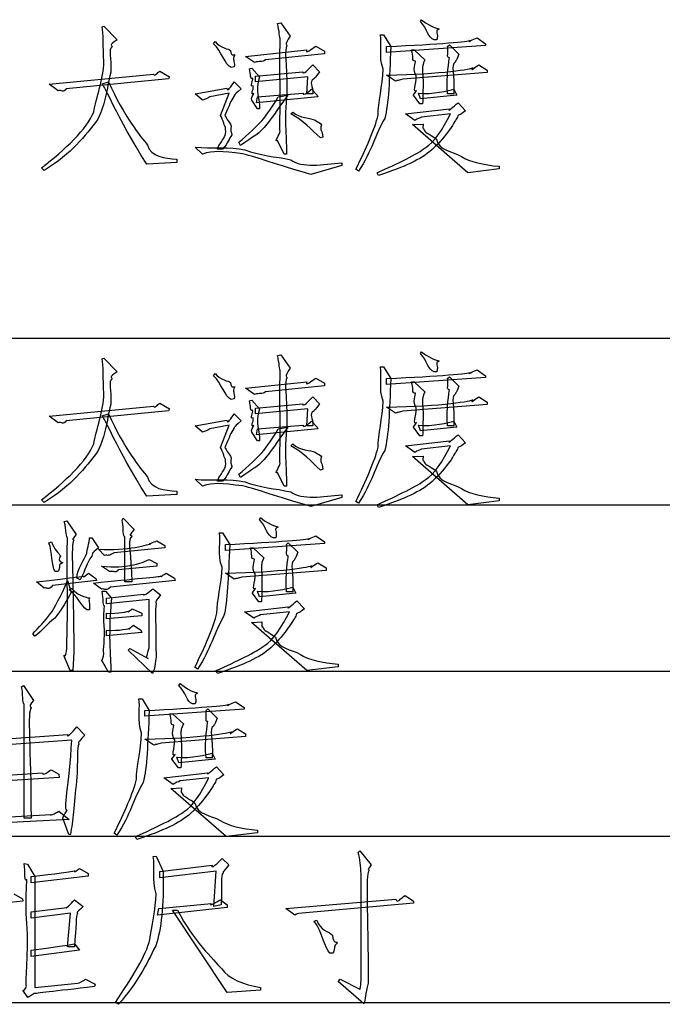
# Model space of a CAD drawing. Header units: millimetres. Extents: x 3 to 297, y 2 to 209.
# Tile 82 of 92: x 239 to 252, y 158 to 177. Entities that reach past the tile are written whole.
import ezdxf

# ---------------------------------------------------------------- set-up
doc = ezdxf.new("R2010")
doc.units = ezdxf.units.MM
doc.layers.get('0').update_dxf_attribs({"linetype": 'CONTINUOUS'})

msp = doc.modelspace()

# ---------------------------------------------------------------- linework, layer by layer
at = {"color": 0}
for p, q in [((240.574, 177.131), (240.612, 177.143)), ((240.612, 177.143), (240.871, 176.873)), ((244.035, 177.192), (244.096, 177.209)), ((244.096, 177.209), (244.283, 176.944)), ((246.852, 177.231), (246.874, 177.269)), ((246.058, 176.972), (246.125, 176.972)), ((246.125, 176.972), (246.268, 176.74)), ((242.773, 176.795), (242.806, 176.839)), ((244.791, 176.746), (244.961, 176.646)), ((248.136, 176.762), (246.18, 176.625)), ((246.18, 176.625), (246.18, 176.74)), ((247.172, 176.873), (247.122, 176.873)), ((247.172, 176.873), (247.172, 176.873)), ((247.387, 176.74), (247.42, 176.773)), ((247.42, 176.773), (247.607, 176.591)), ((247.966, 176.911), (248.136, 176.795)), ((248.136, 176.795), (248.136, 176.762)), ((243.109, 176.663), (243.109, 176.663)), ((243.401, 176.547), (244.614, 176.674)), ((243.578, 176.426), (243.401, 176.547)), ((244.961, 176.597), (243.798, 176.476)), ((244.961, 176.646), (244.961, 176.597)), ((246.676, 176.674), (246.725, 176.674)), ((246.725, 176.674), (246.94, 176.476)), ((244.73, 176.377), (244.862, 176.244)), ((244.73, 176.377), (244.73, 176.377)), ((248.004, 176.377), (248.164, 176.277)), ((239.532, 175.996), (241.588, 176.195)), ((241.715, 176.255), (241.902, 176.145)), ((243.181, 176.343), (243.12, 176.327)), ((243.479, 176.299), (243.528, 176.316)), ((243.528, 176.316), (243.677, 176.145)), ((243.6, 176.156), (244.531, 176.244)), ((243.6, 176.046), (243.6, 176.156)), ((246.356, 176.057), (246.18, 176.178)), ((248.164, 176.228), (246.505, 176.095)), ((248.164, 176.277), (248.164, 176.228)), ((239.708, 175.869), (239.532, 175.996)), ((241.886, 176.106), (239.868, 175.908)), ((240.574, 176.007), (240.701, 176.046)), ((241.902, 176.145), (241.886, 176.106)), ((243.181, 176.046), (243.319, 175.908)), ((244.631, 176.145), (243.6, 176.046)), ((244.609, 175.809), (244.631, 176.145)), ((246.902, 176.073), (246.902, 176.073)), ((242.409, 175.809), (243.032, 175.919)), ((242.553, 175.682), (242.409, 175.809)), ((243.082, 175.82), (242.702, 175.748)), ((242.906, 175.384), (243.082, 175.82)), ((243.639, 175.748), (244.531, 175.82)), ((244.046, 175.748), (244.234, 175.781)), ((244.73, 175.809), (244.609, 175.809)), ((244.703, 175.897), (244.813, 175.781)), ((244.813, 175.781), (244.829, 175.748)), ((246.841, 175.61), (246.714, 175.781)), ((246.852, 175.709), (246.814, 175.82)), ((247.569, 175.781), (246.852, 175.709)), ((247.508, 175.809), (247.387, 175.809)), ((247.508, 175.897), (247.569, 175.781)), ((243.639, 175.511), (243.528, 175.682)), ((243.616, 175.632), (243.639, 175.748)), ((244.829, 175.748), (243.616, 175.632)), ((244.046, 175.748), (244.046, 175.748)), ((246.891, 175.61), (246.841, 175.61)), ((247.591, 175.632), (247.74, 175.472)), ((243.677, 175.511), (243.639, 175.511)), ((243.677, 175.511), (243.677, 175.511)), ((244.294, 175.412), (244.333, 175.45)), ((246.014, 175.39), (246.014, 175.39)), ((246.555, 175.412), (247.42, 175.511)), ((246.742, 175.285), (246.555, 175.412)), ((247.442, 175.412), (246.874, 175.351)), ((246.692, 175.202), (246.902, 175.213)), ((247.784, 174.254), (246.692, 175.202)), ((243.005, 175.158), (243.005, 175.158)), ((243.302, 174.789), (243.269, 174.855)), ((244.162, 174.618), (244.035, 174.888)), ((244.928, 174.954), (244.879, 174.938)), ((242.553, 174.618), (242.409, 174.756)), ((242.95, 174.717), (242.85, 174.717)), ((244.212, 174.618), (244.162, 174.618)), ((246.962, 174.756), (246.962, 174.756)), ((242.051, 174.453), (241.456, 174.42)), ((242.051, 174.519), (242.051, 174.453)), ((242.051, 174.519), (242.051, 174.519)), ((245.298, 174.447), (245.298, 174.397)), ((245.298, 174.447), (245.298, 174.447)), ((239.433, 174.298), (239.378, 174.348)), ((239.433, 174.298), (239.433, 174.298)), ((245.298, 174.397), (244.691, 174.221)), ((245.629, 174.282), (245.579, 174.321)), ((246.025, 174.199), (245.998, 174.254)), ((248.401, 174.331), (247.784, 174.254)), ((248.401, 174.381), (248.401, 174.331)), ((225.742, 170.991), (252.448, 170.991)), ((246.852, 170.689), (246.874, 170.728)), ((240.574, 170.59), (240.612, 170.601)), ((240.612, 170.601), (240.871, 170.331)), ((244.035, 170.651), (244.096, 170.667)), ((244.096, 170.667), (244.283, 170.403)), ((246.058, 170.43), (246.125, 170.43)), ((246.125, 170.43), (246.268, 170.199)), ((247.966, 170.37), (248.136, 170.254)), ((242.773, 170.254), (242.806, 170.298)), ((244.791, 170.204), (244.961, 170.105)), ((248.136, 170.221), (246.18, 170.083)), ((246.18, 170.083), (246.18, 170.199)), ((247.172, 170.331), (247.122, 170.331)), ((247.172, 170.331), (247.172, 170.331)), ((247.387, 170.199), (247.42, 170.232)), ((247.42, 170.232), (247.607, 170.05)), ((248.136, 170.254), (248.136, 170.221)), ((243.109, 170.121), (243.109, 170.121)), ((243.401, 170.006), (244.614, 170.133)), ((243.578, 169.885), (243.401, 170.006)), ((244.961, 170.055), (243.798, 169.934)), ((244.961, 170.105), (244.961, 170.055)), ((246.676, 170.133), (246.725, 170.133)), ((246.725, 170.133), (246.94, 169.934)), ((243.181, 169.802), (243.12, 169.785)), ((243.479, 169.758), (243.528, 169.774)), ((243.528, 169.774), (243.677, 169.604)), ((244.73, 169.835), (244.862, 169.703)), ((244.73, 169.835), (244.73, 169.835)), ((248.004, 169.835), (248.164, 169.736)), ((239.532, 169.455), (241.588, 169.653)), ((241.886, 169.565), (239.868, 169.366)), ((241.715, 169.714), (241.902, 169.604)), ((241.902, 169.604), (241.886, 169.565)), ((243.6, 169.614), (244.531, 169.703)), ((243.6, 169.504), (243.6, 169.614)), ((244.631, 169.604), (243.6, 169.504)), ((244.609, 169.267), (244.631, 169.604)), ((246.356, 169.515), (246.18, 169.636)), ((248.164, 169.686), (246.505, 169.554)), ((248.164, 169.736), (248.164, 169.686)), ((239.708, 169.328), (239.532, 169.455)), ((240.574, 169.466), (240.701, 169.504)), ((242.409, 169.267), (243.032, 169.377)), ((243.181, 169.504), (243.319, 169.366)), ((246.902, 169.532), (246.902, 169.532)), ((242.553, 169.14), (242.409, 169.267)), ((243.082, 169.278), (242.702, 169.207)), ((242.906, 168.843), (243.082, 169.278)), ((243.616, 169.091), (243.639, 169.207)), ((244.829, 169.207), (243.616, 169.091)), ((243.639, 169.207), (244.531, 169.278)), ((244.046, 169.207), (244.234, 169.239)), ((244.046, 169.207), (244.046, 169.207)), ((244.73, 169.267), (244.609, 169.267)), ((244.703, 169.356), (244.813, 169.239)), ((244.813, 169.239), (244.829, 169.207)), ((246.841, 169.069), (246.714, 169.239)), ((246.852, 169.168), (246.814, 169.278)), ((247.569, 169.239), (246.852, 169.168)), ((247.508, 169.267), (247.387, 169.267)), ((247.508, 169.356), (247.569, 169.239)), ((243.639, 168.97), (243.528, 169.14)), ((246.891, 169.069), (246.841, 169.069)), ((247.591, 169.091), (247.74, 168.931)), ((243.677, 168.97), (243.639, 168.97)), ((243.677, 168.97), (243.677, 168.97)), ((244.294, 168.87), (244.333, 168.909)), ((246.014, 168.848), (246.014, 168.848)), ((246.555, 168.87), (247.42, 168.97)), ((246.742, 168.743), (246.555, 168.87)), ((247.442, 168.87), (246.874, 168.81)), ((243.005, 168.617), (243.005, 168.617)), ((246.692, 168.661), (246.902, 168.672)), ((247.784, 167.713), (246.692, 168.661)), ((244.928, 168.413), (244.879, 168.396)), ((242.553, 168.077), (242.409, 168.214)), ((243.302, 168.247), (243.269, 168.313)), ((244.162, 168.077), (244.035, 168.347)), ((246.962, 168.214), (246.962, 168.214)), ((242.95, 168.176), (242.85, 168.176)), ((244.212, 168.077), (244.162, 168.077)), ((242.051, 167.911), (241.456, 167.878)), ((242.051, 167.977), (242.051, 167.911)), ((242.051, 167.977), (242.051, 167.977)), ((245.298, 167.856), (244.691, 167.68)), ((245.298, 167.906), (245.298, 167.856)), ((245.298, 167.906), (245.298, 167.906)), ((248.401, 167.84), (248.401, 167.79)), ((225.742, 167.71), (252.448, 167.71)), ((239.433, 167.757), (239.378, 167.807)), ((239.433, 167.757), (239.433, 167.757)), ((245.629, 167.74), (245.579, 167.779)), ((246.025, 167.658), (245.998, 167.713)), ((248.401, 167.79), (247.784, 167.713)), ((240.97, 167.408), (240.993, 167.447)), ((240.993, 167.447), (241.208, 167.221)), ((243.677, 167.419), (243.699, 167.458)), ((239.83, 167.381), (239.879, 167.397)), ((239.879, 167.397), (240.067, 167.127)), ((240.326, 167.061), (240.375, 167.061)), ((240.375, 167.061), (240.502, 166.862)), ((241.02, 166.195), (241.02, 167.077)), ((242.883, 167.16), (242.95, 167.16)), ((242.95, 167.16), (243.093, 166.929)), ((243.997, 167.061), (243.947, 167.061)), ((243.997, 167.061), (243.997, 167.061)), ((244.791, 167.1), (244.961, 166.984)), ((239.527, 166.962), (239.576, 166.984)), ((241.814, 166.862), (240.811, 166.763)), ((241.654, 167), (241.814, 166.912)), ((241.814, 166.912), (241.814, 166.862)), ((244.961, 166.951), (243.005, 166.813)), ((243.005, 166.813), (243.005, 166.929)), ((243.501, 166.862), (243.55, 166.862)), ((243.55, 166.862), (243.765, 166.664)), ((244.212, 166.929), (244.245, 166.962)), ((244.245, 166.962), (244.432, 166.78)), ((244.961, 166.984), (244.961, 166.951)), ((240.623, 166.714), (240.502, 166.835)), ((240.722, 166.394), (240.563, 166.504)), ((241.654, 166.504), (240.894, 166.432)), ((241.505, 166.636), (241.654, 166.554)), ((241.654, 166.554), (241.654, 166.504)), ((244.829, 166.565), (244.989, 166.466)), ((244.989, 166.466), (244.989, 166.416)), ((239.708, 166.394), (239.648, 166.394)), ((240.144, 166.234), (240.078, 166.267)), ((240.304, 166.366), (240.453, 166.256)), ((241.836, 166.366), (242.001, 166.267)), ((242.001, 166.267), (242.013, 166.218)), ((243.181, 166.245), (243.005, 166.366)), ((244.989, 166.416), (243.33, 166.284)), ((243.727, 166.262), (243.727, 166.262)), ((239.433, 166.069), (239.279, 166.195)), ((240.464, 166.218), (239.598, 166.118)), ((239.896, 166.218), (239.968, 165.986)), ((239.929, 166.036), (239.968, 166.069)), ((240.144, 166.234), (240.144, 166.234)), ((240.563, 166.047), (240.403, 166.168)), ((240.453, 166.256), (240.464, 166.218)), ((242.013, 166.218), (240.739, 166.085)), ((241.158, 166.195), (241.02, 166.195)), ((244.333, 166.085), (244.394, 165.97)), ((239.929, 166.036), (239.929, 166.036)), ((240.574, 166.008), (240.64, 166.008)), ((240.64, 166.008), (240.761, 165.87)), ((240.662, 165.87), (241.39, 165.947)), ((241.577, 166.058), (241.726, 165.936)), ((243.666, 165.799), (243.539, 165.97)), ((243.677, 165.898), (243.639, 166.008)), ((244.394, 165.97), (243.677, 165.898)), ((244.333, 165.997), (244.212, 165.997)), ((240.662, 165.76), (240.662, 165.87)), ((241.505, 165.848), (240.662, 165.76)), ((241.505, 164.928), (241.505, 165.848)), ((243.38, 165.6), (244.245, 165.699)), ((243.716, 165.799), (243.666, 165.799)), ((244.416, 165.821), (244.565, 165.661)), ((240.326, 165.639), (240.276, 165.639)), ((240.662, 165.462), (240.662, 165.573)), ((241.356, 165.523), (240.662, 165.462)), ((241.169, 165.661), (241.356, 165.573)), ((241.356, 165.573), (241.356, 165.523)), ((242.839, 165.578), (242.839, 165.578)), ((243.567, 165.474), (243.38, 165.6)), ((244.267, 165.6), (243.699, 165.54)), ((239.642, 165.479), (239.642, 165.479)), ((241.191, 165.341), (241.34, 165.242)), ((243.517, 165.391), (243.727, 165.402)), ((244.609, 164.443), (243.517, 165.391)), ((239.251, 165.121), (239.212, 165.17)), ((240.662, 165.126), (240.662, 165.242)), ((241.356, 165.192), (240.662, 165.126)), ((241.34, 165.242), (241.356, 165.192)), ((243.787, 164.944), (243.787, 164.944)), ((239.945, 164.443), (239.819, 164.74)), ((240.017, 164.806), (239.995, 164.443)), ((241.092, 164.845), (241.119, 164.878)), ((241.566, 164.387), (241.092, 164.845)), ((241.119, 164.878), (241.483, 164.685)), ((240.701, 164.41), (240.563, 164.658)), ((245.226, 164.52), (244.609, 164.443)), ((245.226, 164.569), (245.226, 164.52)), ((225.742, 164.43), (252.448, 164.43)), ((239.995, 164.443), (239.945, 164.443)), ((240.75, 164.41), (240.701, 164.41)), ((242.454, 164.47), (242.404, 164.509)), ((242.85, 164.387), (242.823, 164.443)), ((238.986, 164.127), (239.025, 164.149)), ((239.025, 164.149), (239.223, 163.857)), ((242.09, 164.149), (242.112, 164.188)), ((239.036, 161.536), (239.036, 163.78)), ((241.296, 163.89), (241.362, 163.89)), ((241.362, 163.89), (241.505, 163.659)), ((242.409, 163.791), (242.36, 163.791)), ((242.409, 163.791), (242.409, 163.791)), ((243.203, 163.829), (243.374, 163.714)), ((243.374, 163.681), (241.417, 163.543)), ((241.417, 163.543), (241.417, 163.659)), ((241.913, 163.593), (241.963, 163.593)), ((241.963, 163.593), (242.178, 163.394)), ((242.624, 163.659), (242.657, 163.692)), ((242.657, 163.692), (242.845, 163.51)), ((243.374, 163.714), (243.374, 163.681)), ((238.22, 163.063), (239.901, 163.184)), ((240.078, 163.333), (240.237, 163.173)), ((243.242, 163.295), (243.401, 163.196)), ((243.401, 163.196), (243.401, 163.146)), ((239.979, 163.074), (238.22, 162.947)), ((239.979, 163.074), (239.979, 163.074)), ((241.594, 162.975), (241.417, 163.096)), ((243.401, 163.146), (241.742, 163.014)), ((242.139, 162.991), (242.139, 162.991)), ((242.746, 162.815), (242.806, 162.699)), ((242.079, 162.529), (241.952, 162.699)), ((242.09, 162.628), (242.051, 162.738)), ((242.806, 162.699), (242.09, 162.628)), ((242.746, 162.727), (242.624, 162.727)), ((238.479, 162.369), (239.4, 162.429)), ((239.571, 162.49), (239.72, 162.402)), ((239.72, 162.402), (239.731, 162.341)), ((241.792, 162.33), (242.657, 162.429)), ((242.128, 162.529), (242.079, 162.529)), ((242.828, 162.55), (242.977, 162.391)), ((239.731, 162.341), (238.804, 162.281)), ((241.252, 162.308), (241.252, 162.308)), ((241.979, 162.203), (241.792, 162.33)), ((242.679, 162.33), (242.112, 162.27)), ((241.93, 162.121), (242.139, 162.132)), ((243.021, 161.173), (241.93, 162.121)), ((238.242, 161.536), (239.571, 161.608)), ((239.72, 161.674), (239.929, 161.509)), ((242.2, 161.674), (242.2, 161.674)), ((239.929, 161.509), (238.242, 161.421)), ((239.174, 161.536), (239.036, 161.536)), ((239.918, 161.217), (239.802, 161.536)), ((239.951, 161.217), (239.918, 161.217)), ((240.866, 161.2), (240.816, 161.239)), ((243.639, 161.25), (243.021, 161.173)), ((243.639, 161.3), (243.639, 161.25)), ((225.742, 161.183), (252.448, 161.183)), ((241.263, 161.117), (241.235, 161.173)), ((245.623, 160.857), (245.656, 160.89)), ((245.656, 160.89), (245.882, 160.62)), ((239.036, 160.642), (239.102, 160.631)), ((239.036, 160.642), (239.036, 160.642)), ((241.583, 160.78), (241.643, 160.791)), ((241.643, 160.791), (241.781, 160.488)), ((242.944, 160.741), (243.076, 160.62)), ((239.102, 160.631), (239.251, 160.389)), ((240.127, 160.543), (240.298, 160.444)), ((240.298, 160.444), (240.298, 160.394)), ((241.715, 160.488), (242.746, 160.609)), ((242.823, 160.493), (241.715, 160.361)), ((241.715, 160.361), (241.715, 160.488)), ((242.778, 159.793), (242.823, 160.493)), ((240.298, 160.394), (239.174, 160.262)), ((239.174, 160.262), (239.174, 160.389)), ((239.251, 160.389), (239.251, 158.2)), ((245.684, 158.415), (245.684, 160.438)), ((239.014, 159.904), (238.121, 159.804)), ((238.838, 160.047), (239.003, 159.948)), ((239.003, 159.948), (239.014, 159.904)), ((240.028, 159.925), (240.199, 159.793)), ((242.906, 159.925), (243.043, 159.826)), ((242.906, 159.925), (242.906, 159.925)), ((244.195, 159.755), (246.367, 159.942)), ((246.714, 159.865), (244.521, 159.667)), ((246.549, 160.014), (246.714, 159.904)), ((246.714, 159.904), (246.714, 159.865)), ((239.174, 159.694), (239.879, 159.777)), ((239.174, 159.567), (239.174, 159.694)), ((239.951, 159.667), (239.174, 159.567)), ((239.896, 158.999), (239.951, 159.667)), ((243.043, 159.777), (241.665, 159.628)), ((241.665, 159.628), (241.693, 159.755)), ((241.693, 159.755), (242.723, 159.854)), ((243.043, 158.101), (241.963, 159.727)), ((241.963, 159.727), (242.062, 159.727)), ((242.922, 159.826), (242.778, 159.793)), ((243.043, 159.826), (243.043, 159.777)), ((244.372, 159.628), (244.195, 159.755)), ((244.758, 159.507), (244.807, 159.529)), ((241.516, 159.143), (241.516, 159.143)), ((240.127, 158.933), (239.174, 158.812)), ((239.174, 158.812), (239.174, 158.933)), ((240.028, 158.999), (239.896, 158.999)), ((240.028, 159.06), (240.127, 158.933)), ((240.028, 158.999), (240.028, 158.999)), ((245.127, 158.878), (245.066, 158.878)), ((245.127, 158.878), (245.127, 158.878)), ((240.249, 158.365), (240.436, 158.266)), ((245.226, 158.316), (245.265, 158.365)), ((245.733, 157.88), (245.226, 158.316)), ((245.265, 158.365), (245.656, 158.167)), ((239.113, 158.002), (239.014, 158.145)), ((239.251, 158.2), (240.1, 158.288)), ((240.436, 158.266), (240.425, 158.217)), ((243.699, 158.145), (243.043, 158.101)), ((243.699, 158.2), (243.699, 158.145)), ((243.699, 158.2), (243.699, 158.2)), ((225.742, 157.904), (252.448, 157.904)), ((225.742, 157.904), (252.448, 157.904)), ((240.899, 157.869), (240.838, 157.903))]:
    msp.add_line(p, q, dxfattribs=at)
for points in [[(240.612, 176.443), (240.59, 176.736), (240.607, 177.002), (240.574, 177.131)], [(244.085, 176.911), (244.074, 176.883), (244.069, 177.052), (244.035, 177.192)], [(247.122, 176.873), (246.998, 176.909), (246.991, 177.09), (246.852, 177.231)], [(246.874, 177.269), (247.098, 177.085), (247.213, 177.1), (247.221, 177.082)], [(244.283, 176.944), (244.162, 176.769), (244.217, 176.791), (244.217, 176.751)], [(246.114, 176.294), (246.021, 176.523), (246.102, 176.853), (246.058, 176.972)], [(247.221, 177.082), (247.117, 177.052), (247.216, 176.997), (247.172, 176.873)], [(240.871, 176.873), (240.69, 176.758), (240.772, 176.775), (240.772, 176.735)], [(240.772, 176.735), (240.69, 176.677), (240.763, 176.527), (240.745, 176.233)], [(243.12, 176.327), (243, 176.377), (242.927, 176.648), (242.773, 176.795)], [(242.806, 176.839), (242.908, 176.703), (243.065, 176.696), (243.109, 176.663)], [(244.085, 175.996), (244.074, 176.556), (244.085, 176.867), (244.085, 176.911)], [(244.217, 176.751), (244.162, 176.692), (244.217, 176.418), (244.217, 175.864)], [(244.614, 176.674), (244.577, 176.571), (244.705, 176.709), (244.791, 176.746)], [(246.268, 176.74), (246.235, 176.075), (246.227, 175.621), (246.146, 175.324)], [(246.18, 176.74), (247.26, 176.787), (247.813, 176.845), (247.828, 176.856)], [(247.42, 176.52), (247.355, 176.509), (247.409, 176.644), (247.387, 176.74)], [(247.828, 176.856), (247.763, 176.809), (247.891, 176.885), (247.966, 176.911)], [(243.109, 176.663), (243.118, 176.52), (243.184, 176.6), (243.192, 176.575)], [(243.192, 176.575), (243.133, 176.471), (243.195, 176.476), (243.181, 176.343)], [(246.753, 176.454), (246.668, 176.443), (246.72, 176.556), (246.676, 176.674)], [(247.607, 176.591), (247.554, 176.427), (247.541, 176.462), (247.541, 176.437)], [(240.409, 175.45), (240.458, 175.722), (240.604, 176.112), (240.612, 176.443)], [(243.798, 176.476), (243.724, 176.427), (243.684, 176.459), (243.578, 176.426)], [(244.531, 176.244), (244.529, 176.163), (244.638, 176.295), (244.73, 176.377)], [(246.769, 176.161), (246.683, 176.269), (246.76, 176.427), (246.753, 176.454)], [(246.896, 176.354), (246.885, 176.322), (246.893, 176.235), (246.902, 176.073)], [(246.94, 176.476), (246.892, 176.372), (246.899, 176.379), (246.896, 176.354)], [(247.387, 175.809), (247.355, 176.17), (247.42, 176.468), (247.42, 176.52)], [(247.541, 176.437), (247.437, 176.377), (247.53, 176.202), (247.508, 175.809)], [(247.888, 176.322), (247.803, 176.222), (247.945, 176.354), (248.004, 176.377)], [(240.745, 176.233), (240.657, 175.858), (240.646, 175.634), (240.491, 175.307)], [(241.588, 176.195), (241.618, 176.137), (241.662, 176.229), (241.715, 176.255)], [(243.545, 176.112), (243.475, 176.09), (243.519, 176.196), (243.479, 176.299)], [(244.862, 176.244), (244.753, 176.09), (244.752, 176.13), (244.752, 176.101)], [(246.014, 175.39), (246.01, 175.623), (246.109, 175.963), (246.114, 176.294)], [(246.18, 176.178), (247.3, 176.192), (247.873, 176.306), (247.888, 176.322)], [(246.775, 175.875), (246.689, 175.814), (246.772, 175.992), (246.769, 176.161)], [(241.456, 174.42), (240.851, 175.376), (240.631, 175.974), (240.574, 176.007)], [(240.701, 176.046), (241.012, 175.362), (241.329, 174.968), (241.472, 174.8)], [(243.032, 175.919), (243.052, 175.828), (243.115, 175.969), (243.181, 176.046)], [(243.556, 175.963), (243.482, 175.927), (243.548, 176.09), (243.545, 176.112)], [(243.567, 175.814), (243.493, 175.773), (243.563, 175.886), (243.556, 175.963)], [(243.677, 176.145), (243.581, 175.858), (243.691, 175.701), (243.677, 175.511)], [(244.085, 175.07), (244.074, 175.076), (244.085, 175.434), (244.085, 175.996)], [(244.752, 176.101), (244.636, 176.03), (244.744, 175.974), (244.73, 175.809)], [(246.505, 176.095), (246.359, 176.057), (246.422, 176.082), (246.356, 176.057)], [(246.902, 176.073), (246.899, 175.881), (246.905, 175.756), (246.891, 175.61)], [(239.868, 175.908), (239.81, 175.814), (239.775, 175.894), (239.708, 175.869)], [(243.319, 175.908), (243.133, 175.748), (243.193, 175.79), (243.175, 175.754)], [(243.528, 175.682), (243.493, 175.729), (243.567, 175.792), (243.567, 175.814)], [(244.234, 175.781), (243.993, 175.45), (243.915, 175.313), (243.821, 175.213)], [(244.217, 175.864), (244.162, 175.23), (244.215, 174.894), (244.212, 174.618)], [(244.531, 175.82), (244.555, 175.762), (244.654, 175.853), (244.703, 175.897)], [(246.714, 175.781), (246.689, 175.773), (246.775, 175.855), (246.775, 175.875)], [(246.814, 175.82), (247.08, 175.788), (247.409, 175.878), (247.508, 175.897)], [(242.702, 175.748), (242.637, 175.696), (242.608, 175.715), (242.553, 175.682)], [(243.175, 175.754), (243.1, 175.674), (243.1, 175.594), (242.994, 175.384)], [(243.76, 175.318), (243.816, 175.391), (243.932, 175.55), (244.046, 175.748)], [(247.42, 175.511), (247.381, 175.44), (247.503, 175.558), (247.591, 175.632)], [(239.378, 174.348), (239.848, 174.708), (240.279, 175.12), (240.409, 175.45)], [(243.005, 175.158), (242.994, 175.142), (242.963, 175.296), (242.906, 175.384)], [(242.994, 175.384), (243.067, 175.259), (243.109, 175.224), (243.12, 175.169)], [(244.879, 174.938), (244.694, 175.116), (244.54, 175.279), (244.294, 175.412)], [(244.333, 175.45), (244.46, 175.325), (244.7, 175.331), (244.774, 175.291)], [(245.579, 174.321), (245.772, 174.726), (245.955, 175.117), (246.014, 175.39)], [(246.962, 174.756), (247.106, 174.833), (247.294, 175.114), (247.442, 175.412)], [(247.74, 175.472), (247.598, 175.365), (247.599, 175.398), (247.585, 175.373)], [(240.491, 175.307), (240.234, 174.968), (239.987, 174.643), (239.433, 174.298)], [(243.269, 174.855), (243.43, 174.979), (243.685, 175.23), (243.76, 175.318)], [(243.821, 175.213), (243.684, 175.016), (243.552, 174.972), (243.302, 174.789)], [(244.774, 175.291), (244.846, 175.244), (244.893, 175.219), (244.901, 175.197)], [(244.901, 175.197), (244.86, 175.083), (244.917, 175.093), (244.928, 174.954)], [(246.146, 175.324), (245.959, 175.012), (245.896, 174.681), (245.629, 174.282)], [(246.874, 175.351), (246.833, 175.325), (246.789, 175.329), (246.742, 175.285)], [(246.902, 175.213), (246.892, 175.065), (246.907, 175.131), (246.918, 175.12)], [(247.585, 175.373), (247.571, 175.314), (247.53, 175.27), (247.453, 175.142)], [(243.131, 174.999), (243.078, 174.917), (243.062, 174.85), (242.95, 174.717)], [(242.999, 174.987), (243.012, 175.016), (243.016, 175.095), (243.005, 175.158)], [(243.12, 175.169), (243.093, 175.031), (243.138, 175.056), (243.131, 174.999)], [(244.035, 174.888), (243.955, 174.847), (244.085, 175.015), (244.085, 175.07)], [(246.918, 175.12), (246.918, 175.043), (247.015, 175.04), (247.166, 174.916)], [(247.453, 175.142), (247.304, 174.943), (247.256, 174.873), (247.084, 174.712)], [(241.472, 174.8), (241.534, 174.558), (241.808, 174.541), (242.051, 174.519)], [(242.85, 174.717), (242.868, 174.8), (242.988, 174.939), (242.999, 174.987)], [(247.166, 174.916), (247.219, 174.679), (247.482, 174.68), (247.662, 174.574)], [(242.409, 174.756), (242.729, 174.726), (243.096, 174.772), (243.391, 174.706)], [(243.341, 174.624), (242.919, 174.679), (242.773, 174.695), (242.553, 174.618)], [(244.691, 174.221), (243.999, 174.418), (243.645, 174.555), (243.341, 174.624)], [(243.391, 174.706), (243.673, 174.593), (243.989, 174.574), (244.294, 174.508)], [(245.998, 174.254), (246.407, 174.44), (246.789, 174.619), (246.962, 174.756)], [(247.084, 174.712), (246.841, 174.502), (246.557, 174.38), (246.025, 174.199)], [(244.294, 174.508), (244.518, 174.341), (244.934, 174.418), (245.298, 174.447)], [(247.662, 174.574), (247.818, 174.469), (248.092, 174.407), (248.401, 174.381)], [(246.874, 170.728), (247.098, 170.543), (247.213, 170.559), (247.221, 170.541)], [(240.612, 169.901), (240.59, 170.194), (240.607, 170.46), (240.574, 170.59)], [(244.085, 170.37), (244.074, 170.342), (244.069, 170.51), (244.035, 170.651)], [(247.122, 170.331), (246.998, 170.367), (246.991, 170.549), (246.852, 170.689)], [(247.221, 170.541), (247.117, 170.51), (247.216, 170.455), (247.172, 170.331)], [(244.085, 169.455), (244.074, 170.014), (244.085, 170.326), (244.085, 170.37)], [(244.283, 170.403), (244.162, 170.228), (244.217, 170.25), (244.217, 170.21)], [(246.114, 169.752), (246.021, 169.981), (246.102, 170.312), (246.058, 170.43)], [(247.828, 170.314), (247.763, 170.267), (247.891, 170.343), (247.966, 170.37)], [(240.871, 170.331), (240.69, 170.217), (240.772, 170.233), (240.772, 170.193)], [(240.772, 170.193), (240.69, 170.135), (240.763, 169.985), (240.745, 169.692)], [(243.12, 169.785), (243, 169.835), (242.927, 170.106), (242.773, 170.254)], [(242.806, 170.298), (242.908, 170.162), (243.065, 170.155), (243.109, 170.121)], [(244.217, 170.21), (244.162, 170.15), (244.217, 169.876), (244.217, 169.322)], [(244.614, 170.133), (244.577, 170.029), (244.705, 170.167), (244.791, 170.204)], [(246.268, 170.199), (246.235, 169.533), (246.227, 169.08), (246.146, 168.782)], [(246.18, 170.199), (247.26, 170.246), (247.813, 170.303), (247.828, 170.314)], [(247.42, 169.978), (247.355, 169.967), (247.409, 170.102), (247.387, 170.199)], [(243.109, 170.121), (243.118, 169.978), (243.184, 170.058), (243.192, 170.033)], [(243.192, 170.033), (243.133, 169.93), (243.195, 169.934), (243.181, 169.802)], [(246.753, 169.912), (246.668, 169.901), (246.72, 170.014), (246.676, 170.133)], [(247.387, 169.267), (247.355, 169.628), (247.42, 169.926), (247.42, 169.978)], [(247.607, 170.05), (247.554, 169.886), (247.541, 169.92), (247.541, 169.896)], [(240.409, 168.909), (240.458, 169.18), (240.604, 169.57), (240.612, 169.901)], [(243.545, 169.57), (243.475, 169.548), (243.519, 169.654), (243.479, 169.758)], [(243.798, 169.934), (243.724, 169.886), (243.684, 169.918), (243.578, 169.885)], [(244.531, 169.703), (244.529, 169.621), (244.638, 169.753), (244.73, 169.835)], [(246.014, 168.848), (246.01, 169.081), (246.109, 169.422), (246.114, 169.752)], [(246.18, 169.636), (247.3, 169.65), (247.873, 169.765), (247.888, 169.78)], [(246.769, 169.62), (246.683, 169.727), (246.76, 169.886), (246.753, 169.912)], [(246.896, 169.813), (246.885, 169.78), (246.893, 169.693), (246.902, 169.532)], [(246.94, 169.934), (246.892, 169.831), (246.899, 169.838), (246.896, 169.813)], [(247.541, 169.896), (247.437, 169.835), (247.53, 169.66), (247.508, 169.267)], [(247.888, 169.78), (247.803, 169.68), (247.945, 169.813), (248.004, 169.835)], [(240.745, 169.692), (240.657, 169.317), (240.646, 169.092), (240.491, 168.766)], [(241.588, 169.653), (241.618, 169.595), (241.662, 169.688), (241.715, 169.714)], [(243.556, 169.422), (243.482, 169.386), (243.548, 169.548), (243.545, 169.57)], [(243.677, 169.604), (243.581, 169.317), (243.691, 169.16), (243.677, 168.97)], [(244.752, 169.559), (244.636, 169.489), (244.744, 169.432), (244.73, 169.267)], [(244.862, 169.703), (244.753, 169.548), (244.752, 169.588), (244.752, 169.559)], [(246.775, 169.333), (246.689, 169.273), (246.772, 169.45), (246.769, 169.62)], [(239.868, 169.366), (239.81, 169.273), (239.775, 169.353), (239.708, 169.328)], [(241.456, 167.878), (240.851, 168.835), (240.631, 169.432), (240.574, 169.466)], [(240.701, 169.504), (241.012, 168.821), (241.329, 168.427), (241.472, 168.258)], [(243.032, 169.377), (243.052, 169.286), (243.115, 169.427), (243.181, 169.504)], [(243.319, 169.366), (243.133, 169.207), (243.193, 169.248), (243.175, 169.212)], [(243.567, 169.273), (243.493, 169.231), (243.563, 169.344), (243.556, 169.422)], [(244.085, 168.529), (244.074, 168.534), (244.085, 168.892), (244.085, 169.455)], [(246.505, 169.554), (246.359, 169.515), (246.422, 169.54), (246.356, 169.515)], [(246.902, 169.532), (246.899, 169.339), (246.905, 169.215), (246.891, 169.069)], [(242.702, 169.207), (242.637, 169.154), (242.608, 169.174), (242.553, 169.14)], [(243.175, 169.212), (243.1, 169.132), (243.1, 169.052), (242.994, 168.843)], [(243.528, 169.14), (243.493, 169.187), (243.567, 169.251), (243.567, 169.273)], [(243.76, 168.777), (243.816, 168.85), (243.932, 169.008), (244.046, 169.207)], [(244.234, 169.239), (243.993, 168.909), (243.915, 168.771), (243.821, 168.672)], [(244.217, 169.322), (244.162, 168.688), (244.215, 168.352), (244.212, 168.077)], [(244.531, 169.278), (244.555, 169.22), (244.654, 169.311), (244.703, 169.356)], [(246.714, 169.239), (246.689, 169.231), (246.775, 169.314), (246.775, 169.333)], [(246.814, 169.278), (247.08, 169.247), (247.409, 169.336), (247.508, 169.356)], [(247.42, 168.97), (247.381, 168.898), (247.503, 169.017), (247.591, 169.091)], [(239.378, 167.807), (239.848, 168.166), (240.279, 168.578), (240.409, 168.909)], [(243.005, 168.617), (242.994, 168.6), (242.963, 168.754), (242.906, 168.843)], [(242.994, 168.843), (243.067, 168.717), (243.109, 168.683), (243.12, 168.628)], [(244.879, 168.396), (244.694, 168.574), (244.54, 168.738), (244.294, 168.87)], [(244.333, 168.909), (244.46, 168.783), (244.7, 168.789), (244.774, 168.749)], [(245.579, 167.779), (245.772, 168.184), (245.955, 168.576), (246.014, 168.848)], [(246.146, 168.782), (245.959, 168.471), (245.896, 168.14), (245.629, 167.74)], [(246.874, 168.81), (246.833, 168.783), (246.789, 168.788), (246.742, 168.743)], [(246.962, 168.214), (247.106, 168.292), (247.294, 168.573), (247.442, 168.87)], [(247.585, 168.832), (247.571, 168.772), (247.53, 168.728), (247.453, 168.6)], [(247.74, 168.931), (247.598, 168.824), (247.599, 168.856), (247.585, 168.832)], [(240.491, 168.766), (240.234, 168.427), (239.987, 168.101), (239.433, 167.757)], [(242.999, 168.446), (243.012, 168.475), (243.016, 168.553), (243.005, 168.617)], [(243.12, 168.628), (243.093, 168.49), (243.138, 168.515), (243.131, 168.457)], [(243.269, 168.313), (243.43, 168.438), (243.685, 168.688), (243.76, 168.777)], [(243.821, 168.672), (243.684, 168.475), (243.552, 168.431), (243.302, 168.247)], [(244.774, 168.749), (244.846, 168.702), (244.893, 168.678), (244.901, 168.655)], [(244.901, 168.655), (244.86, 168.541), (244.917, 168.552), (244.928, 168.413)], [(246.902, 168.672), (246.892, 168.523), (246.907, 168.589), (246.918, 168.578)], [(247.453, 168.6), (247.304, 168.402), (247.256, 168.331), (247.084, 168.17)], [(242.85, 168.176), (242.868, 168.258), (242.988, 168.398), (242.999, 168.446)], [(243.131, 168.457), (243.078, 168.376), (243.062, 168.308), (242.95, 168.176)], [(244.035, 168.347), (243.955, 168.305), (244.085, 168.474), (244.085, 168.529)], [(246.918, 168.578), (246.918, 168.501), (247.015, 168.498), (247.166, 168.374)], [(241.472, 168.258), (241.534, 168.016), (241.808, 167.999), (242.051, 167.977)], [(242.409, 168.214), (242.729, 168.184), (243.096, 168.231), (243.391, 168.165)], [(245.998, 167.713), (246.407, 167.899), (246.789, 168.078), (246.962, 168.214)], [(247.166, 168.374), (247.219, 168.137), (247.482, 168.138), (247.662, 168.033)], [(243.341, 168.082), (242.919, 168.137), (242.773, 168.154), (242.553, 168.077)], [(244.691, 167.68), (243.999, 167.877), (243.645, 168.013), (243.341, 168.082)], [(243.391, 168.165), (243.673, 168.052), (243.989, 168.033), (244.294, 167.966)], [(247.084, 168.17), (246.841, 167.961), (246.557, 167.838), (246.025, 167.658)], [(247.662, 168.033), (247.818, 167.928), (248.092, 167.866), (248.401, 167.84)], [(244.294, 167.966), (244.518, 167.799), (244.934, 167.877), (245.298, 167.906)], [(243.699, 167.458), (243.923, 167.273), (244.038, 167.288), (244.046, 167.27)], [(239.896, 167.066), (239.869, 167.046), (239.874, 167.215), (239.83, 167.381)], [(241.02, 167.077), (240.972, 167.13), (241.004, 167.309), (240.97, 167.408)], [(243.947, 167.061), (243.823, 167.097), (243.816, 167.279), (243.677, 167.419)], [(244.046, 167.27), (243.942, 167.24), (244.041, 167.185), (243.997, 167.061)], [(239.896, 165.964), (239.869, 166.605), (239.896, 167.022), (239.896, 167.066)], [(240.067, 167.127), (239.951, 166.991), (240.017, 167.036), (240.017, 167.011)], [(240.271, 166.758), (240.273, 166.792), (240.326, 166.973), (240.326, 167.061)], [(241.208, 167.221), (241.064, 167.064), (241.158, 167.138), (241.158, 167.094)], [(241.158, 167.094), (241.064, 166.98), (241.158, 166.754), (241.158, 166.195)], [(242.939, 166.482), (242.846, 166.711), (242.927, 167.042), (242.883, 167.16)], [(243.005, 166.929), (244.085, 166.975), (244.638, 167.033), (244.653, 167.045)], [(244.653, 167.045), (244.588, 166.998), (244.716, 167.073), (244.791, 167.1)], [(239.648, 166.394), (239.576, 166.513), (239.595, 166.777), (239.527, 166.962)], [(239.576, 166.984), (239.627, 166.825), (239.722, 166.769), (239.752, 166.703)], [(240.017, 167.011), (239.951, 166.943), (240.017, 166.254), (240.017, 164.806)], [(240.502, 166.862), (240.339, 166.726), (240.406, 166.785), (240.37, 166.697)], [(240.502, 166.835), (241.067, 166.797), (241.523, 166.937), (241.538, 166.945)], [(241.538, 166.945), (241.453, 166.931), (241.595, 166.974), (241.654, 167)], [(243.093, 166.929), (243.06, 166.263), (243.052, 165.81), (242.971, 165.512)], [(243.578, 166.642), (243.493, 166.631), (243.545, 166.744), (243.501, 166.862)], [(244.245, 166.708), (244.18, 166.697), (244.234, 166.832), (244.212, 166.929)], [(239.752, 166.703), (239.686, 166.576), (239.796, 166.59), (239.796, 166.565)], [(240.078, 166.267), (240.083, 166.446), (240.234, 166.643), (240.271, 166.758)], [(240.37, 166.697), (240.266, 166.55), (240.257, 166.455), (240.144, 166.234)], [(240.811, 166.763), (240.657, 166.675), (240.69, 166.739), (240.623, 166.714)], [(243.765, 166.664), (243.717, 166.561), (243.724, 166.568), (243.721, 166.543)], [(244.212, 165.997), (244.18, 166.358), (244.245, 166.656), (244.245, 166.708)], [(244.432, 166.78), (244.379, 166.616), (244.366, 166.65), (244.366, 166.625)], [(239.796, 166.565), (239.686, 166.528), (239.766, 166.485), (239.708, 166.394)], [(240.563, 166.504), (241.078, 166.444), (241.365, 166.581), (241.384, 166.581)], [(241.384, 166.581), (241.354, 166.565), (241.446, 166.604), (241.505, 166.636)], [(242.839, 165.578), (242.835, 165.811), (242.934, 166.151), (242.939, 166.482)], [(243.005, 166.366), (244.125, 166.38), (244.698, 166.495), (244.713, 166.51)], [(243.594, 166.35), (243.508, 166.457), (243.585, 166.616), (243.578, 166.642)], [(243.721, 166.543), (243.71, 166.51), (243.718, 166.423), (243.727, 166.262)], [(244.366, 166.625), (244.262, 166.565), (244.355, 166.39), (244.333, 165.997)], [(244.713, 166.51), (244.628, 166.411), (244.77, 166.543), (244.829, 166.565)], [(239.279, 166.195), (239.814, 166.252), (240.178, 166.298), (240.205, 166.306)], [(240.205, 166.306), (240.218, 166.267), (240.262, 166.333), (240.304, 166.366)], [(240.403, 166.168), (241.199, 166.252), (241.722, 166.298), (241.737, 166.306)], [(240.894, 166.432), (240.84, 166.344), (240.789, 166.419), (240.722, 166.394)], [(241.737, 166.306), (241.704, 166.267), (241.788, 166.333), (241.836, 166.366)], [(243.33, 166.284), (243.184, 166.245), (243.247, 166.27), (243.181, 166.245)], [(243.6, 166.063), (243.514, 166.003), (243.597, 166.181), (243.594, 166.35)], [(243.727, 166.262), (243.724, 166.069), (243.73, 165.945), (243.716, 165.799)], [(239.598, 166.118), (239.51, 166.009), (239.499, 166.093), (239.433, 166.069)], [(239.559, 165.567), (239.627, 165.668), (239.77, 165.92), (239.896, 166.218)], [(239.968, 166.069), (240.149, 165.87), (240.32, 165.888), (240.331, 165.87)], [(240.739, 166.085), (240.615, 165.994), (240.629, 166.072), (240.563, 166.047)], [(243.639, 166.008), (243.905, 165.976), (244.234, 166.066), (244.333, 166.085)], [(239.968, 165.986), (239.81, 165.719), (239.752, 165.607), (239.642, 165.479)], [(239.879, 164.867), (239.869, 164.87), (239.896, 165.272), (239.896, 165.964)], [(240.276, 165.639), (240.161, 165.727), (240.079, 165.917), (239.929, 166.036)], [(240.623, 165.727), (240.59, 165.679), (240.607, 165.861), (240.574, 166.008)], [(241.39, 165.947), (241.38, 165.903), (241.496, 165.983), (241.577, 166.058)], [(241.726, 165.936), (241.618, 165.811), (241.638, 165.795), (241.638, 165.766)], [(243.539, 165.97), (243.514, 165.961), (243.6, 166.044), (243.6, 166.063)], [(240.331, 165.87), (240.293, 165.837), (240.344, 165.778), (240.326, 165.639)], [(240.623, 165.247), (240.59, 165.485), (240.623, 165.69), (240.623, 165.727)], [(240.761, 165.87), (240.681, 165.077), (240.757, 164.608), (240.75, 164.41)], [(241.638, 165.766), (241.618, 165.635), (241.638, 165.383), (241.638, 164.707)], [(244.245, 165.699), (244.206, 165.628), (244.328, 165.746), (244.416, 165.821)], [(239.212, 165.17), (239.311, 165.282), (239.46, 165.435), (239.559, 165.567)], [(240.662, 165.573), (240.899, 165.562), (241.092, 165.613), (241.103, 165.617)], [(241.103, 165.617), (241.038, 165.568), (241.136, 165.635), (241.169, 165.661)], [(242.404, 164.509), (242.597, 164.914), (242.78, 165.305), (242.839, 165.578)], [(242.971, 165.512), (242.784, 165.201), (242.721, 164.87), (242.454, 164.47)], [(243.699, 165.54), (243.658, 165.513), (243.614, 165.518), (243.567, 165.474)], [(243.787, 164.944), (243.931, 165.021), (244.119, 165.302), (244.267, 165.6)], [(244.41, 165.562), (244.396, 165.503), (244.355, 165.458), (244.278, 165.33)], [(244.565, 165.661), (244.423, 165.553), (244.424, 165.586), (244.41, 165.562)], [(239.642, 165.479), (239.473, 165.348), (239.401, 165.234), (239.251, 165.121)], [(241.131, 165.281), (241.064, 165.231), (241.169, 165.308), (241.191, 165.341)], [(243.727, 165.402), (243.717, 165.253), (243.732, 165.319), (243.743, 165.308)], [(243.743, 165.308), (243.743, 165.231), (243.84, 165.228), (243.991, 165.104)], [(244.278, 165.33), (244.129, 165.132), (244.081, 165.062), (243.909, 164.9)], [(240.612, 164.773), (240.59, 164.804), (240.623, 164.968), (240.623, 165.247)], [(240.662, 165.242), (240.913, 165.22), (241.115, 165.276), (241.131, 165.281)], [(243.991, 165.104), (244.044, 164.867), (244.307, 164.869), (244.487, 164.762)], [(241.483, 164.685), (241.413, 164.666), (241.505, 164.84), (241.505, 164.928)], [(242.823, 164.443), (243.232, 164.629), (243.614, 164.808), (243.787, 164.944)], [(239.819, 164.74), (239.852, 164.673), (239.871, 164.826), (239.879, 164.867)], [(240.563, 164.658), (240.575, 164.614), (240.604, 164.738), (240.612, 164.773)], [(241.638, 164.707), (241.612, 164.481), (241.606, 164.476), (241.566, 164.387)], [(243.909, 164.9), (243.666, 164.691), (243.382, 164.568), (242.85, 164.387)], [(244.487, 164.762), (244.643, 164.658), (244.917, 164.596), (245.226, 164.569)], [(239.036, 163.78), (239.003, 163.809), (239.019, 163.984), (238.986, 164.127)], [(242.36, 163.791), (242.236, 163.827), (242.229, 164.009), (242.09, 164.149)], [(242.112, 164.188), (242.335, 164.003), (242.451, 164.018), (242.459, 164)], [(242.459, 164), (242.354, 163.97), (242.454, 163.915), (242.409, 163.791)], [(239.223, 163.857), (239.102, 163.71), (239.182, 163.744), (239.179, 163.708)], [(241.351, 163.212), (241.259, 163.441), (241.34, 163.771), (241.296, 163.89)], [(241.417, 163.659), (242.498, 163.705), (243.05, 163.763), (243.065, 163.774)], [(243.065, 163.774), (243, 163.727), (243.129, 163.803), (243.203, 163.829)], [(239.179, 163.708), (239.094, 163.639), (239.174, 162.95), (239.174, 161.536)], [(241.505, 163.659), (241.472, 162.993), (241.464, 162.54), (241.384, 162.242)], [(241.99, 163.372), (241.905, 163.361), (241.957, 163.474), (241.913, 163.593)], [(242.657, 163.438), (242.593, 163.427), (242.646, 163.562), (242.624, 163.659)], [(242.007, 163.08), (241.92, 163.187), (241.997, 163.346), (241.99, 163.372)], [(242.178, 163.394), (242.13, 163.291), (242.136, 163.298), (242.134, 163.273)], [(242.624, 162.727), (242.593, 163.088), (242.657, 163.386), (242.657, 163.438)], [(242.778, 163.356), (242.674, 163.295), (242.768, 163.12), (242.746, 162.727)], [(242.845, 163.51), (242.791, 163.346), (242.778, 163.38), (242.778, 163.356)], [(239.901, 163.184), (239.859, 163.096), (240.003, 163.241), (240.078, 163.333)], [(240.237, 163.173), (240.075, 163.008), (240.116, 163.041), (240.116, 162.997)], [(241.252, 162.308), (241.248, 162.541), (241.347, 162.881), (241.351, 163.212)], [(241.417, 163.096), (242.538, 163.11), (243.111, 163.225), (243.126, 163.24)], [(242.134, 163.273), (242.123, 163.24), (242.131, 163.153), (242.139, 162.991)], [(243.126, 163.24), (243.041, 163.14), (243.182, 163.273), (243.242, 163.295)], [(239.885, 161.696), (239.81, 161.666), (239.923, 162.195), (239.979, 163.074)], [(240.116, 162.997), (240.075, 162.923), (240.101, 162.713), (240.072, 162.27)], [(241.742, 163.014), (241.596, 162.975), (241.66, 163), (241.594, 162.975)], [(242.013, 162.793), (241.927, 162.733), (242.01, 162.91), (242.007, 163.08)], [(242.139, 162.991), (242.136, 162.799), (242.142, 162.675), (242.128, 162.529)], [(241.952, 162.699), (241.927, 162.691), (242.013, 162.774), (242.013, 162.793)], [(242.051, 162.738), (242.317, 162.706), (242.646, 162.796), (242.746, 162.815)], [(239.4, 162.429), (239.418, 162.358), (239.511, 162.457), (239.571, 162.49)], [(242.657, 162.429), (242.619, 162.358), (242.74, 162.476), (242.828, 162.55)], [(242.977, 162.391), (242.835, 162.283), (242.836, 162.316), (242.823, 162.292)], [(240.072, 162.27), (240.017, 161.798), (240.002, 161.475), (239.951, 161.217)], [(240.816, 161.239), (241.009, 161.644), (241.192, 162.035), (241.252, 162.308)], [(241.384, 162.242), (241.197, 161.931), (241.133, 161.6), (240.866, 161.2)], [(242.112, 162.27), (242.07, 162.243), (242.026, 162.247), (241.979, 162.203)], [(242.2, 161.674), (242.343, 161.751), (242.532, 162.033), (242.679, 162.33)], [(242.823, 162.292), (242.809, 162.232), (242.768, 162.188), (242.69, 162.06)], [(242.139, 162.132), (242.13, 161.983), (242.145, 162.049), (242.156, 162.038)], [(242.156, 162.038), (242.156, 161.961), (242.252, 161.958), (242.404, 161.834)], [(242.69, 162.06), (242.542, 161.862), (242.493, 161.791), (242.321, 161.63)], [(242.404, 161.834), (242.456, 161.597), (242.719, 161.598), (242.9, 161.492)], [(239.571, 161.608), (239.51, 161.567), (239.653, 161.63), (239.72, 161.674)], [(239.802, 161.536), (239.799, 161.586), (239.881, 161.655), (239.885, 161.696)], [(241.235, 161.173), (241.645, 161.359), (242.026, 161.538), (242.2, 161.674)], [(242.321, 161.63), (242.079, 161.421), (241.795, 161.298), (241.263, 161.117)], [(242.9, 161.492), (243.056, 161.388), (243.33, 161.326), (243.639, 161.3)], [(245.684, 160.438), (245.668, 160.572), (245.663, 160.747), (245.623, 160.857)], [(239.091, 160.328), (239.036, 160.252), (239.069, 160.473), (239.036, 160.642)], [(241.638, 160.047), (241.563, 160.318), (241.622, 160.584), (241.583, 160.78)], [(242.746, 160.609), (242.703, 160.517), (242.863, 160.653), (242.944, 160.741)], [(239.174, 160.389), (239.645, 160.435), (240.007, 160.491), (240.023, 160.499)], [(240.023, 160.499), (240.031, 160.45), (240.075, 160.521), (240.127, 160.543)], [(241.781, 160.488), (241.788, 159.796), (241.745, 159.359), (241.632, 159.022)], [(242.961, 160.46), (242.908, 160.402), (242.944, 160.234), (242.922, 159.826)], [(243.076, 160.62), (242.919, 160.435), (242.968, 160.478), (242.961, 160.46)], [(245.832, 160.499), (245.761, 160.402), (245.821, 159.719), (245.821, 158.283)], [(245.882, 160.62), (245.779, 160.484), (245.843, 160.539), (245.832, 160.499)], [(239.107, 159.253), (239.047, 159.822), (239.098, 160.291), (239.091, 160.328)], [(239.879, 159.777), (239.832, 159.738), (239.962, 159.837), (240.028, 159.925)], [(241.516, 159.143), (241.556, 159.377), (241.633, 159.752), (241.638, 160.047)], [(242.723, 159.854), (242.674, 159.785), (242.82, 159.884), (242.906, 159.925)], [(246.367, 159.942), (246.392, 159.84), (246.461, 159.97), (246.549, 160.014)], [(240.199, 159.793), (240.057, 159.672), (240.089, 159.68), (240.089, 159.655)], [(242.062, 159.727), (242.372, 159.117), (242.763, 158.764), (242.933, 158.569)], [(244.521, 159.667), (244.39, 159.653), (244.438, 159.653), (244.372, 159.628)], [(240.089, 159.655), (240.057, 159.62), (240.068, 159.41), (240.028, 158.999)], [(245.066, 158.878), (244.97, 158.969), (244.912, 159.282), (244.758, 159.507)], [(244.807, 159.529), (244.87, 159.322), (245.05, 159.308), (245.116, 159.231)], [(239.086, 158.217), (239.054, 158.23), (239.11, 158.576), (239.107, 159.253)], [(240.838, 157.903), (241.171, 158.407), (241.442, 158.834), (241.516, 159.143)], [(245.116, 159.231), (245.121, 159.054), (245.215, 159.107), (245.215, 159.082)], [(245.215, 159.082), (245.121, 159.006), (245.185, 158.991), (245.127, 158.878)], [(239.174, 158.933), (239.598, 158.995), (239.962, 159.041), (240.028, 159.06)], [(241.632, 159.022), (241.446, 158.649), (241.277, 158.3), (240.899, 157.869)], [(242.933, 158.569), (243.067, 158.378), (243.36, 158.255), (243.699, 158.2)], [(240.1, 158.288), (240.116, 158.283), (240.2, 158.332), (240.249, 158.365)], [(245.656, 158.167), (245.668, 158.144), (245.684, 158.327), (245.684, 158.415)], [(239.014, 158.145), (239.021, 158.084), (239.07, 158.203), (239.086, 158.217)], [(240.425, 158.217), (239.62, 158.126), (239.248, 158.079), (239.234, 158.079)], [(245.821, 158.283), (245.75, 158.073), (245.78, 157.962), (245.733, 157.88)], [(239.234, 158.079), (239.12, 158.007), (239.179, 158.054), (239.113, 158.002)]]:
    msp.add_open_spline(points, degree=3, dxfattribs=at)

doc.saveas('drawing.dxf')
